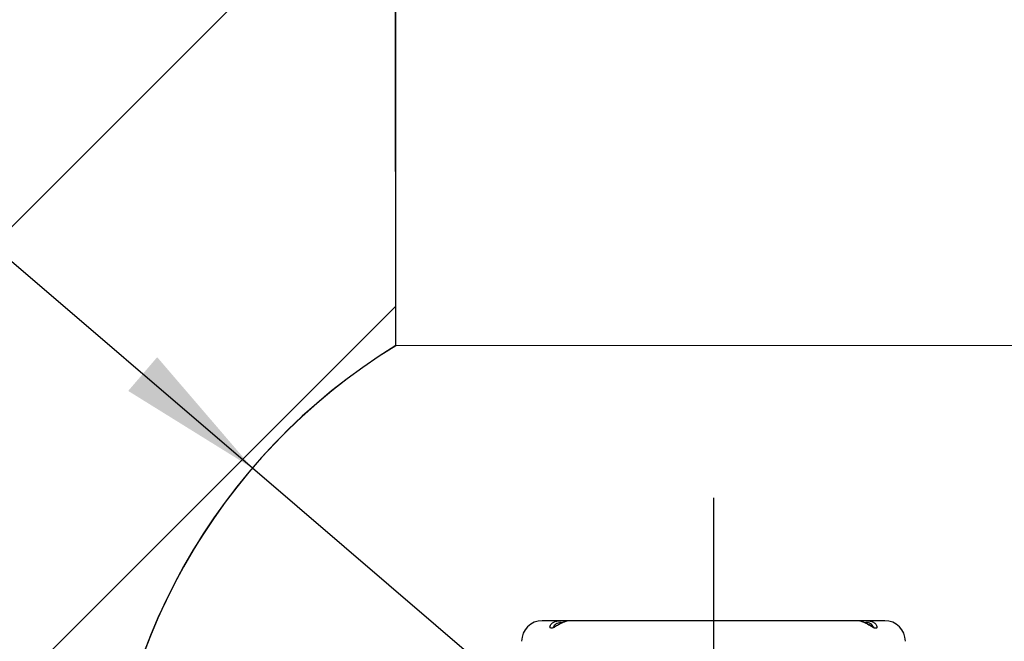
# Model space of a CAD drawing. Header units: millimetres. Extents: x 56 to 196, y 17 to 273.
# Tile 19 of 27: x 108 to 124, y 206 to 216. Entities that reach past the tile are written whole.
import ezdxf

# ---------------------------------------------------------------- set-up
doc = ezdxf.new("R2010")
doc.units = ezdxf.units.MM
doc.linetypes.add('CENTERX2', pattern=[20.32, 12.7, -2.54, 2.54, -2.54])
doc.layers.add('SLD-0', color=179, linetype='Continuous', lineweight=25)
for name, color, linetype in [('细实线_GB', 7, 'Continuous'), ('细点划线', 7, 'CENTERX2'), ('细线层', 5, 'Continuous')]:
    doc.layers.add(name, color=color, linetype=linetype)
doc.styles.add('SLDTEXTSTYLE1', font='GOTHIC.TTF', dxfattribs={"width": 0.913})
doc.dimstyles.new('SLDDIMSTYLE1', dxfattribs={"dimtxt": 2.333333, "dimasz": 3.5, "dimexe": 0, "dimexo": 0.0625, "dimgap": 0.583333, "dimtad": 2, "dimlfac": 30, "dimrnd": 1e-09, "dimzin": 12, "dimdsep": 46, "dimtxsty": 'SLDTEXTSTYLE1', "dimsah": 1, "dimcen": 0.09, "dimadec": 0, "dimazin": 3, "dimtfac": 1, "dimtofl": 0, "dimtmove": 0, "dimatfit": 3, "dimfxl": 0, "dimfrac": 2, "dimtolj": 1, "dimtzin": 12, "dimarcsym": 0})
doc.dimstyles.new('SLDDIMSTYLE2', dxfattribs={"dimtxt": 2.333333, "dimasz": 3.5, "dimexe": 0, "dimexo": 0.0625, "dimgap": 0.583333, "dimtad": 0, "dimtih": 1, "dimtoh": 1, "dimlfac": 30, "dimrnd": 1e-09, "dimzin": 12, "dimdsep": 46, "dimtxsty": 'SLDTEXTSTYLE1', "dimsah": 1, "dimcen": 0, "dimadec": 0, "dimazin": 3, "dimtfac": 1, "dimtofl": 0, "dimtmove": 0, "dimatfit": 3, "dimfxl": 0, "dimfrac": 2, "dimtolj": 1, "dimtzin": 12, "dimarcsym": 0})

# ---------------------------------------------------------------- blocks, each defined once
blk = doc.blocks.new('_D_1')
at = {"layer": '细实线_GB'}
for p, q in [((114.48, 252.715), (56.84, 252.715)), ((58.84, 152.831), (58.84, 252.715)), ((119.625, 152.831), (56.84, 152.831))]:
    blk.add_line(p, q, dxfattribs=at)
for points in [[(58.84, 252.715), (58.481, 250.382), (59.199, 250.382)], [(58.84, 152.831), (59.199, 155.164), (58.481, 155.164)]]:
    blk.add_solid(points, dxfattribs=at)
at = {"layer": '细实线_GB', "insert": (55.859, 209.34), "char_height": 2.3333, "attachment_point": 1, "rotation": 90, "style": 'SLDTEXTSTYLE1'}
blk.add_mtext('2996.54', dxfattribs=at)
blk = doc.blocks.new('_D_5')
at = {"layer": '细实线_GB'}
for p, q in [((80.718, 236.115), (66.209, 236.115)), ((112.176, 209.161), (80.718, 236.115)), ((119.624, 202.779), (112.176, 209.161))]:
    blk.add_line(p, q, dxfattribs=at)
blk.add_solid([(112.176, 209.161), (110.638, 210.952), (110.17, 210.407)], dxfattribs=at)
at = {"layer": '细实线_GB', "attachment_point": 1, "style": 'SLDTEXTSTYLE1'}
for s, insert, char_height in [('S', (66.209, 239.096), 2.333), ('R294.26', (67.758, 239.096), 2.3333)]:
    blk.add_mtext(s, dxfattribs=dict(at, insert=insert, char_height=char_height))

msp = doc.modelspace()

# ---------------------------------------------------------------- hatches: boundary and pattern name
at = {"layer": '细线层'}
h = msp.add_hatch(dxfattribs=at)
h.set_pattern_fill('ANSI31', color=256, scale=1.66667, style=0)
edge = h.paths.add_edge_path(flags=0)
edge.add_arc((119.61735, 202.77304), 50.20471, 95.872898, 180.123864)
edge.add_arc((119.61797, 202.77361), 50.20534, 180.12451, 264.13914)
edge.add_line((114.49136, 152.8307), (114.48114, 194.4274))
edge.add_arc((119.62423, 202.77942), 9.80854, 179.997234, 238.37565, ccw=False)
edge.add_arc((119.62469, 202.77967), 9.809, 121.555814, 179.998743, ccw=False)
edge.add_line((114.49136, 211.13822), (114.4803, 252.71425))

# ---------------------------------------------------------------- linework, layer by layer
at = {"layer": 'SLD-0'}
for p, q in [((117.15859, 206.69634), (116.85802, 206.69634)), ((117.30573, 206.69634), (117.15859, 206.69634)), ((117.30942, 206.6953), (117.29595, 206.6948)), ((121.94373, 206.69634), (117.30573, 206.69634)), ((121.96408, 206.69475), (121.93892, 206.69551)), ((122.09048, 206.69634), (121.94373, 206.69634)), ((122.01575, 206.68238), (121.96408, 206.69475)), ((122.39136, 206.69634), (122.09048, 206.69634))]:
    msp.add_line(p, q, dxfattribs=at)
for centre, start, end in [((116.85802, 206.36301), 90, 179.999972), ((122.39136, 206.36301), 0.000028, 90)]:
    msp.add_arc(centre, 0.33333, start, end, dxfattribs=at)
for points, knots in [([(117.04872, 206.58817), (117.0435, 206.58549), (117.02856, 206.57783), (117.00682, 206.57068), (116.98824, 206.57495), (116.98047, 206.59484), (116.98989, 206.62712), (117.01981, 206.66041), (117.06617, 206.68448), (117.116, 206.69603), (117.1504, 206.69561), (117.16371, 206.69545)], [0, 0, 0, 0, 0.04656372, 0.13335736, 0.2200666, 0.325453, 0.4779142, 0.63798175, 0.7746269, 0.9128452, 1, 1, 1, 1]), ([(117.29588, 206.69529), (117.29185, 206.69516), (117.27769, 206.6947), (117.24806, 206.68784), (117.20935, 206.67504), (117.16909, 206.65743), (117.12879, 206.63665), (117.09798, 206.61912), (117.07495, 206.60613), (117.05762, 206.59669), (117.04108, 206.58863), (117.02857, 206.5849), (117.02737, 206.58492), (117.02682, 206.58493)], [0, 0, 0, 0, 0.05046663, 0.1770314, 0.30292203, 0.42807048, 0.55817605, 0.69256646, 0.73992689, 0.8054549, 0.88689226, 0.94796141, 1, 1, 1, 1]), ([(117.18049, 206.66187), (117.17903, 206.66207), (117.16446, 206.66403), (117.13562, 206.6628), (117.10945, 206.65668), (117.08488, 206.64654), (117.06113, 206.6302), (117.04317, 206.60653), (117.04163, 206.5928), (117.04123, 206.58925)], [0, 0, 0, 0, 0.0209911, 0.20920163, 0.38990191, 0.4236047, 0.64162257, 0.90731921, 1, 1, 1, 1]), ([(117.29595, 206.6948), (117.29149, 206.69479), (117.27573, 206.69474), (117.2371, 206.68456), (117.18594, 206.6647), (117.12955, 206.63572), (117.08291, 206.60722), (117.05677, 206.59265), (117.04872, 206.58817)], [0, 0, 0, 0, 0.07429096, 0.26231669, 0.44943297, 0.65620406, 0.89409905, 1, 1, 1, 1]), ([(117.24966, 206.68752), (117.24065, 206.6889), (117.21866, 206.69225), (117.18957, 206.69595), (117.17076, 206.69574), (117.16629, 206.69569)], [0, 0, 0, 0, 0.346501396, 0.844584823, 1, 1, 1, 1]), ([(122.07152, 206.69531), (122.06648, 206.69518), (122.04746, 206.6947), (122.02123, 206.69092), (122.00274, 206.68801), (121.99639, 206.68702)], [0, 0, 0, 0, 0.19110672, 0.72237784, 1, 1, 1, 1]), ([(122.08559, 206.69508), (122.09613, 206.69549), (122.12572, 206.69664), (122.16999, 206.68809), (122.21702, 206.66881), (122.25188, 206.63851), (122.26769, 206.6049), (122.26545, 206.58074), (122.25111, 206.57069), (122.22655, 206.57469), (122.18822, 206.59418), (122.13583, 206.62655), (122.07581, 206.65846), (122.03289, 206.67829), (122.01588, 206.68235), (122.01575, 206.68238)], [0, 0, 0, 0, 0.04676815, 0.1312586, 0.21278727, 0.32088162, 0.42608631, 0.50539498, 0.56464864, 0.62382283, 0.69488737, 0.79780149, 0.90597158, 0.99927374, 1, 1, 1, 1]), ([(122.22211, 206.58478), (122.22235, 206.58482), (122.22365, 206.58508), (122.21638, 206.58558), (122.20274, 206.59133), (122.18205, 206.60173), (122.15398, 206.6177), (122.11799, 206.63804), (122.07787, 206.65862), (122.04369, 206.67338), (122.02467, 206.67992), (122.01851, 206.68204)], [0, 0, 0, 0, 0.01863405, 0.10078415, 0.18260119, 0.28501097, 0.41737868, 0.5786314, 0.75871551, 0.92190866, 1, 1, 1, 1]), ([(122.20812, 206.5894), (122.20643, 206.59633), (122.2022, 206.61364), (122.17977, 206.63778), (122.14653, 206.65557), (122.10907, 206.66394), (122.0824, 206.66238), (122.06961, 206.66164)], [0, 0, 0, 0, 0.17513289, 0.43791901, 0.62866383, 0.82197599, 1, 1, 1, 1])]:
    msp.add_open_spline(points, degree=3, knots=knots, dxfattribs=at)
at = {"layer": '细实线_GB'}
for p, q in [((114.49136, 211.13771), (114.4803, 252.71538)), ((114.49136, 211.13822), (114.49136, 252.71538)), ((124.75802, 211.13822), (114.49136, 211.13771))]:
    msp.add_line(p, q, dxfattribs=at)
for centre, radius, start, end in [((119.61735, 202.77304), 50.20471, 95.860213, 264.139787), ((119.61797, 202.77361), 50.20534, 95.873545, 264.13914), ((119.62469, 202.77967), 9.809, 121.555813, 238.440827), ((119.62423, 202.77942), 9.80854, 121.554303, 238.37565)]:
    msp.add_arc(centre, radius, start, end, dxfattribs=at)
at = {"layer": '细点划线'}
msp.add_line((119.62469, 208.67888), (119.62469, 193.36928), dxfattribs=at)

# ---------------------------------------------------------------- dimensions: what is measured, and where the dimension line sits
at = {"layer": '细实线_GB'}
dim = msp.add_linear_dim(base=(58.83971, 252.71538), p1=(119.62469, 152.8307), p2=(114.4803, 252.71538), angle=90, dimstyle='SLDDIMSTYLE1', dxfattribs=at)
dim.commit()
dim.dimension.update_dxf_attribs({"geometry": '_D_1', "text_midpoint": (58.83971, 214.94278), "dimtype": 160})
dim = msp.add_radius_dim(center=(119.62423, 202.77942), mpoint=(112.17584, 209.16134), text='S<>', dimstyle='SLDDIMSTYLE2', dxfattribs=at)
dim.commit()
dim.dimension.update_dxf_attribs({"geometry": '_D_5', "text_midpoint": (72.66977, 237.96741), "dimtype": 164})

doc.saveas('drawing.dxf')
